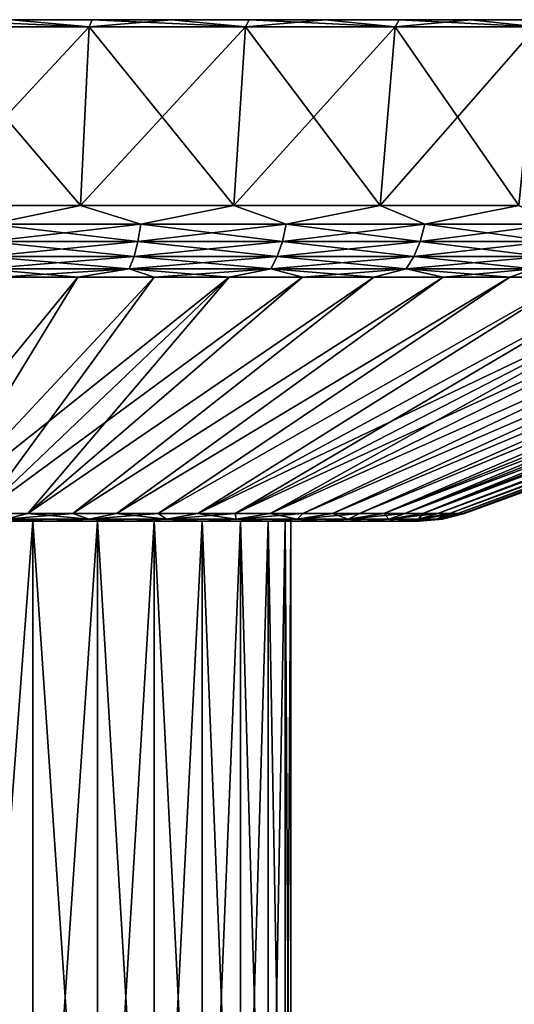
# Model space of a CAD drawing. Header units: metres. Extents: x -109 to 109, y -144 to 54.
# Tile 66 of 150: x -69 to -59, y 33 to 54. Entities that reach past the tile are written whole.
import ezdxf

# ---------------------------------------------------------------- set-up
doc = ezdxf.new("R2010")
doc.units = ezdxf.units.M
doc.layers.add('solid_20062313_XXX', color=7, linetype='CONTINUOUS')

msp = doc.modelspace()

# ---------------------------------------------------------------- linework, layer by layer
at = {"layer": 'solid_20062313_XXX'}
for points in [[(-108.149307, 53.599998), (-44.850693, 53.599998), (-44.900497, 53.599998, -1.774814)], [(-108.099503, 53.599998, 1.774814), (-44.850693, 53.599998), (-108.149307, 53.599998)], [(-108.149307, 53.599998), (-44.900497, 53.599998, -1.774814), (-108.099503, 53.599998, -1.774814)], [(-44.900497, 53.599998, 1.774814), (-44.850693, 53.599998), (-108.099503, 53.599998, 1.774814)], [(-108.099503, 53.599998, -1.774814), (-44.900497, 53.599998, -1.774814), (-45.049706, 53.599998, -3.543657)], [(-108.099503, 53.599998, -1.774814), (-45.049706, 53.599998, -3.543657), (-107.950294, 53.599998, -3.543657)], [(-44.900497, 53.599998, 1.774814), (-108.099503, 53.599998, 1.774814), (-107.950294, 53.599998, 3.543657)], [(-107.950294, 53.599998, -3.543657), (-45.049706, 53.599998, -3.543657), (-45.29789, 53.599998, -5.301536)], [(-107.950294, 53.599998, -3.543657), (-45.29789, 53.599998, -5.301536), (-107.70211, 53.599998, -5.301536)], [(-45.049706, 53.599998, 3.543657), (-107.950294, 53.599998, 3.543657), (-107.70211, 53.599998, 5.301536)], [(-44.900497, 53.599998, 1.774814), (-107.950294, 53.599998, 3.543657), (-45.049706, 53.599998, 3.543657)], [(-107.70211, 53.599998, -5.301536), (-45.29789, 53.599998, -5.301536), (-45.644245, 53.599998, -7.042743)], [(-107.70211, 53.599998, -5.301536), (-45.644245, 53.599998, -7.042743), (-107.355759, 53.599998, -7.042743)], [(-45.29789, 53.599998, 5.301536), (-107.70211, 53.599998, 5.301536), (-107.355759, 53.599998, 7.042743)], [(-45.049706, 53.599998, 3.543657), (-107.70211, 53.599998, 5.301536), (-45.29789, 53.599998, 5.301536)], [(-107.355759, 53.599998, -7.042743), (-45.644245, 53.599998, -7.042743), (-46.087631, 53.599998, -8.76162)], [(-107.355759, 53.599998, -7.042743), (-46.087631, 53.599998, -8.76162), (-106.912369, 53.599998, -8.76162)], [(-45.644245, 53.599998, 7.042743), (-107.355759, 53.599998, 7.042743), (-106.912369, 53.599998, 8.76162)], [(-45.29789, 53.599998, 5.301536), (-107.355759, 53.599998, 7.042743), (-45.644245, 53.599998, 7.042743)], [(-106.912369, 53.599998, -8.76162), (-46.087631, 53.599998, -8.76162), (-46.626709, 53.599998, -10.452957)], [(-106.912369, 53.599998, -8.76162), (-46.626709, 53.599998, -10.452957), (-106.373291, 53.599998, -10.452957)], [(-46.087631, 53.599998, 8.76162), (-106.912369, 53.599998, 8.76162), (-106.373291, 53.599998, 10.452957)], [(-45.644245, 53.599998, 7.042743), (-106.912369, 53.599998, 8.76162), (-46.087631, 53.599998, 8.76162)], [(-106.373291, 53.599998, -10.452957), (-46.626709, 53.599998, -10.452957), (-47.259834, 53.599998, -12.111604)], [(-106.373291, 53.599998, -10.452957), (-47.259834, 53.599998, -12.111604), (-105.740166, 53.599998, -12.111604)], [(-46.626709, 53.599998, 10.452957), (-106.373291, 53.599998, 10.452957), (-105.740166, 53.599998, 12.111604)], [(-46.087631, 53.599998, 8.76162), (-106.373291, 53.599998, 10.452957), (-46.626709, 53.599998, 10.452957)], [(-105.740166, 53.599998, -12.111604), (-47.259834, 53.599998, -12.111604), (-47.984932, 53.599998, -13.732059)], [(-105.740166, 53.599998, -12.111604), (-47.984932, 53.599998, -13.732059), (-105.015068, 53.599998, -13.732059)], [(-47.259834, 53.599998, 12.111604), (-105.740166, 53.599998, 12.111604), (-105.015068, 53.599998, 13.732059)], [(-46.626709, 53.599998, 10.452957), (-105.740166, 53.599998, 12.111604), (-47.259834, 53.599998, 12.111604)], [(-105.015068, 53.599998, -13.732059), (-47.984932, 53.599998, -13.732059), (-48.799717, 53.599998, -15.309243)], [(-105.015068, 53.599998, -13.732059), (-48.799717, 53.599998, -15.309243), (-104.200287, 53.599998, -15.309243)], [(-47.984932, 53.599998, 13.732059), (-105.015068, 53.599998, 13.732059), (-104.200287, 53.599998, 15.309243)], [(-47.259834, 53.599998, 12.111604), (-105.015068, 53.599998, 13.732059), (-47.984932, 53.599998, 13.732059)], [(-104.200287, 53.599998, -15.309243), (-48.799717, 53.599998, -15.309243), (-49.701832, 53.599998, -16.838551)], [(-104.200287, 53.599998, -15.309243), (-49.701832, 53.599998, -16.838551), (-103.298164, 53.599998, -16.838551)], [(-48.799717, 53.599998, 15.309243), (-104.200287, 53.599998, 15.309243), (-103.298164, 53.599998, 16.838551)], [(-47.984932, 53.599998, 13.732059), (-104.200287, 53.599998, 15.309243), (-48.799717, 53.599998, 15.309243)], [(-103.298164, 53.599998, -16.838551), (-49.701832, 53.599998, -16.838551), (-50.688175, 53.599998, -18.314699)], [(-103.298164, 53.599998, -16.838551), (-50.688175, 53.599998, -18.314699), (-102.311821, 53.599998, -18.314699)], [(-49.701832, 53.599998, 16.838551), (-103.298164, 53.599998, 16.838551), (-102.311821, 53.599998, 18.314699)], [(-48.799717, 53.599998, 15.309243), (-103.298164, 53.599998, 16.838551), (-49.701832, 53.599998, 16.838551)], [(-102.311821, 53.599998, -18.314699), (-50.688175, 53.599998, -18.314699), (-51.7556, 53.599998, -19.733046)], [(-102.311821, 53.599998, -18.314699), (-51.7556, 53.599998, -19.733046), (-101.2444, 53.599998, -19.733046)], [(-50.688175, 53.599998, 18.314699), (-102.311821, 53.599998, 18.314699), (-101.2444, 53.599998, 19.733046)], [(-49.701832, 53.599998, 16.838551), (-102.311821, 53.599998, 18.314699), (-50.688175, 53.599998, 18.314699)], [(-101.2444, 53.599998, -19.733046), (-51.7556, 53.599998, -19.733046), (-52.900997, 53.599998, -21.089449)], [(-101.2444, 53.599998, -19.733046), (-52.900997, 53.599998, -21.089449), (-100.099007, 53.599998, -21.089449)], [(-51.7556, 53.599998, 19.733046), (-101.2444, 53.599998, 19.733046), (-100.099007, 53.599998, 21.089449)], [(-50.688175, 53.599998, 18.314699), (-101.2444, 53.599998, 19.733046), (-51.7556, 53.599998, 19.733046)], [(-100.099007, 53.599998, -21.089449), (-52.900997, 53.599998, -21.089449), (-54.120625, 53.599998, -22.379488)], [(-100.099007, 53.599998, -21.089449), (-54.120625, 53.599998, -22.379488), (-98.879379, 53.599998, -22.379488)], [(-52.900997, 53.599998, 21.089449), (-100.099007, 53.599998, 21.089449), (-98.879379, 53.599998, 22.379488)], [(-51.7556, 53.599998, 19.733046), (-100.099007, 53.599998, 21.089449), (-52.900997, 53.599998, 21.089449)], [(-98.879379, 53.599998, -22.379488), (-54.120625, 53.599998, -22.379488), (-55.41053, 53.599998, -23.598993)], [(-98.879379, 53.599998, -22.379488), (-55.41053, 53.599998, -23.598993), (-97.58947, 53.599998, -23.598993)], [(-54.120625, 53.599998, 22.379488), (-98.879379, 53.599998, 22.379488), (-97.58947, 53.599998, 23.598993)], [(-52.900997, 53.599998, 21.089449), (-98.879379, 53.599998, 22.379488), (-54.120625, 53.599998, 22.379488)], [(-97.58947, 53.599998, -23.598993), (-55.41053, 53.599998, -23.598993), (-56.766842, 53.599998, -24.744301)], [(-97.58947, 53.599998, -23.598993), (-56.766842, 53.599998, -24.744301), (-96.233162, 53.599998, -24.744301)], [(-55.41053, 53.599998, 23.598993), (-97.58947, 53.599998, 23.598993), (-96.233162, 53.599998, 24.744301)], [(-54.120625, 53.599998, 22.379488), (-97.58947, 53.599998, 23.598993), (-55.41053, 53.599998, 23.598993)], [(-96.233162, 53.599998, -24.744301), (-56.766842, 53.599998, -24.744301), (-58.185429, 53.599998, -25.811914)], [(-96.233162, 53.599998, -24.744301), (-58.185429, 53.599998, -25.811914), (-94.814575, 53.599998, -25.811914)], [(-56.766842, 53.599998, 24.744301), (-96.233162, 53.599998, 24.744301), (-94.814575, 53.599998, 25.811914)], [(-55.41053, 53.599998, 23.598993), (-96.233162, 53.599998, 24.744301), (-56.766842, 53.599998, 24.744301)], [(-94.814575, 53.599998, -25.811914), (-58.185429, 53.599998, -25.811914), (-59.66151, 53.599998, -26.798208)], [(-94.814575, 53.599998, -25.811914), (-59.66151, 53.599998, -26.798208), (-93.338486, 53.599998, -26.798208)], [(-58.185429, 53.599998, 25.811914), (-94.814575, 53.599998, 25.811914), (-93.338486, 53.599998, 26.798208)], [(-56.766842, 53.599998, 24.744301), (-94.814575, 53.599998, 25.811914), (-58.185429, 53.599998, 25.811914)], [(-93.338486, 53.599998, -26.798208), (-59.66151, 53.599998, -26.798208), (-61.190571, 53.599998, -27.700182)], [(-93.338486, 53.599998, -26.798208), (-61.190571, 53.599998, -27.700182), (-91.809425, 53.599998, -27.700182)], [(-59.66151, 53.599998, 26.798208), (-93.338486, 53.599998, 26.798208), (-91.809425, 53.599998, 27.700182)], [(-58.185429, 53.599998, 25.811914), (-93.338486, 53.599998, 26.798208), (-59.66151, 53.599998, 26.798208)], [(-91.809425, 53.599998, -27.700182), (-61.190571, 53.599998, -27.700182), (-62.768051, 53.599998, -28.51512)], [(-91.809425, 53.599998, -27.700182), (-62.768051, 53.599998, -28.51512), (-90.231949, 53.599998, -28.51512)], [(-61.190571, 53.599998, 27.700182), (-91.809425, 53.599998, 27.700182), (-90.231949, 53.599998, 28.51512)], [(-59.66151, 53.599998, 26.798208), (-91.809425, 53.599998, 27.700182), (-61.190571, 53.599998, 27.700182)], [(-90.231949, 53.599998, -28.51512), (-62.768051, 53.599998, -28.51512), (-64.388496, 53.599998, -29.240208)], [(-90.231949, 53.599998, -28.51512), (-64.388496, 53.599998, -29.240208), (-88.611504, 53.599998, -29.240208)], [(-62.768051, 53.599998, 28.51512), (-90.231949, 53.599998, 28.51512), (-88.611504, 53.599998, 29.240208)], [(-61.190571, 53.599998, 27.700182), (-90.231949, 53.599998, 28.51512), (-62.768051, 53.599998, 28.51512)], [(-88.611504, 53.599998, -29.240208), (-64.388496, 53.599998, -29.240208), (-66.046898, 53.599998, -29.873247)], [(-88.611504, 53.599998, -29.240208), (-66.046898, 53.599998, -29.873247), (-86.953102, 53.599998, -29.873247)], [(-64.388496, 53.599998, 29.240208), (-88.611504, 53.599998, 29.240208), (-86.953102, 53.599998, 29.873247)], [(-62.768051, 53.599998, 28.51512), (-88.611504, 53.599998, 29.240208), (-64.388496, 53.599998, 29.240208)], [(-86.953102, 53.599998, -29.873247), (-66.046898, 53.599998, -29.873247), (-67.738373, 53.599998, -30.412361)], [(-86.953102, 53.599998, -29.873247), (-67.738373, 53.599998, -30.412361), (-85.261627, 53.599998, -30.412361)], [(-66.046898, 53.599998, 29.873247), (-86.953102, 53.599998, 29.873247), (-85.261627, 53.599998, 30.412361)], [(-64.388496, 53.599998, 29.240208), (-86.953102, 53.599998, 29.873247), (-66.046898, 53.599998, 29.873247)], [(-85.261627, 53.599998, -30.412361), (-67.738373, 53.599998, -30.412361), (-69.457405, 53.599998, -30.855793)], [(-67.738373, 53.599998, 30.412361), (-85.261627, 53.599998, 30.412361), (-83.542595, 53.599998, 30.855793)], [(-66.046898, 53.599998, 29.873247), (-85.261627, 53.599998, 30.412361), (-67.738373, 53.599998, 30.412361)], [(-67.738373, 53.599998, 30.412361), (-83.542595, 53.599998, 30.855793), (-69.457405, 53.599998, 30.855793)], [(-67.805367, 53.450001, -31.315386), (-71.242157, 53.450001, -32.071873), (-69.457405, 53.599998, -30.855793)], [(-71.19841, 53.599998, 31.202105), (-71.242157, 53.450001, 32.071873), (-67.805367, 53.450001, 31.315386)], [(-69.457405, 53.599998, 30.855793), (-71.19841, 53.599998, 31.202105), (-67.805367, 53.450001, 31.315386)], [(-67.805367, 53.450001, -31.315386), (-69.457405, 53.599998, -30.855793), (-67.738373, 53.599998, -30.412361)], [(-67.738373, 53.599998, 30.412361), (-69.457405, 53.599998, 30.855793), (-67.805367, 53.450001, 31.315386)], [(-67.805367, 53.450001, -31.315386), (-67.738373, 53.599998, -30.412361), (-66.046898, 53.599998, -29.873247)], [(-64.470451, 53.450001, -30.191719), (-67.805367, 53.450001, -31.315386), (-66.046898, 53.599998, -29.873247)], [(-67.738373, 53.599998, 30.412361), (-67.805367, 53.450001, 31.315386), (-64.470451, 53.450001, 30.191719)], [(-66.046898, 53.599998, 29.873247), (-67.738373, 53.599998, 30.412361), (-64.470451, 53.450001, 30.191719)], [(-64.470451, 53.450001, -30.191719), (-66.046898, 53.599998, -29.873247), (-64.388496, 53.599998, -29.240208)], [(-64.388496, 53.599998, 29.240208), (-66.046898, 53.599998, 29.873247), (-64.470451, 53.450001, 30.191719)], [(-64.470451, 53.450001, -30.191719), (-64.388496, 53.599998, -29.240208), (-62.768051, 53.599998, -28.51512)], [(-61.276783, 53.450001, -28.714172), (-64.470451, 53.450001, -30.191719), (-62.768051, 53.599998, -28.51512)], [(-64.388496, 53.599998, 29.240208), (-64.470451, 53.450001, 30.191719), (-61.276783, 53.450001, 28.714172)], [(-62.768051, 53.599998, 28.51512), (-64.388496, 53.599998, 29.240208), (-61.276783, 53.450001, 28.714172)], [(-61.276783, 53.450001, -28.714172), (-62.768051, 53.599998, -28.51512), (-61.190571, 53.599998, -27.700182)], [(-61.190571, 53.599998, 27.700182), (-62.768051, 53.599998, 28.51512), (-61.276783, 53.450001, 28.714172)], [(-61.276783, 53.450001, -28.714172), (-61.190571, 53.599998, -27.700182), (-59.66151, 53.599998, -26.798208)], [(-58.261372, 53.450001, -26.89986), (-61.276783, 53.450001, -28.714172), (-59.66151, 53.599998, -26.798208)], [(-61.190571, 53.599998, 27.700182), (-61.276783, 53.450001, 28.714172), (-58.261372, 53.450001, 26.89986)], [(-59.66151, 53.599998, 26.798208), (-61.190571, 53.599998, 27.700182), (-58.261372, 53.450001, 26.89986)], [(-58.261372, 53.450001, -26.89986), (-59.66151, 53.599998, -26.798208), (-58.185429, 53.599998, -25.811914)], [(-58.185429, 53.599998, 25.811914), (-59.66151, 53.599998, 26.798208), (-58.261372, 53.450001, 26.89986)], [(-71.350853, 49.637157, -31.408413), (-71.242157, 53.450001, -32.071873), (-67.805367, 53.450001, -31.315386)], [(-67.985191, 49.637157, -30.667574), (-71.350853, 49.637157, -31.408413), (-67.805367, 53.450001, -31.315386)], [(-71.350853, 49.637157, 31.408411), (-67.985191, 49.637157, 30.667574), (-71.242157, 53.450001, 32.071873)], [(-67.985191, 49.637157, 30.667574), (-67.805367, 53.450001, 31.315386), (-71.242157, 53.450001, 32.071873)], [(-67.985191, 49.637157, -30.667574), (-67.805367, 53.450001, -31.315386), (-64.470451, 53.450001, -30.191719)], [(-64.719353, 49.637157, -29.567184), (-67.985191, 49.637157, -30.667574), (-64.470451, 53.450001, -30.191719)], [(-67.985191, 49.637157, 30.667574), (-64.719353, 49.637157, 29.567184), (-67.805367, 53.450001, 31.315386)], [(-64.719353, 49.637157, 29.567184), (-64.470451, 53.450001, 30.191719), (-67.805367, 53.450001, 31.315386)], [(-64.719353, 49.637157, -29.567184), (-64.470451, 53.450001, -30.191719), (-61.276783, 53.450001, -28.714172)], [(-61.59164, 49.637157, -28.120152), (-64.719353, 49.637157, -29.567184), (-61.276783, 53.450001, -28.714172)], [(-64.719353, 49.637157, 29.567184), (-61.59164, 49.637157, 28.120152), (-64.470451, 53.450001, 30.191719)], [(-61.59164, 49.637157, 28.120152), (-61.276783, 53.450001, 28.714172), (-64.470451, 53.450001, 30.191719)], [(-61.59164, 49.637157, -28.120152), (-61.276783, 53.450001, -28.714172), (-58.261372, 53.450001, -26.89986)], [(-58.638706, 49.637157, -26.34343), (-61.59164, 49.637157, -28.120152), (-58.261372, 53.450001, -26.89986)], [(-61.59164, 49.637157, 28.120152), (-58.638706, 49.637157, 26.343428), (-61.276783, 53.450001, 28.714172)], [(-58.638706, 49.637157, 26.343428), (-58.261372, 53.450001, 26.89986), (-61.276783, 53.450001, 28.714172)], [(-69.906517, 49.236408, -31.019913), (-71.350853, 49.637157, -31.408413), (-67.985191, 49.637157, -30.667574)], [(-69.906517, 49.236408, 31.019913), (-67.985191, 49.637157, 30.667574), (-71.350853, 49.637157, 31.408411)], [(-69.906517, 49.236408, -31.019913), (-67.985191, 49.637157, -30.667574), (-66.700172, 49.236408, -30.160774)], [(-66.700172, 49.236408, 30.160774), (-67.985191, 49.637157, 30.667574), (-69.906517, 49.236408, 31.019913)], [(-66.700172, 49.236408, -30.160774), (-67.985191, 49.637157, -30.667574), (-64.719353, 49.637157, -29.567184)], [(-66.700172, 49.236408, 30.160774), (-64.719353, 49.637157, 29.567184), (-67.985191, 49.637157, 30.667574)], [(-66.700172, 49.236408, -30.160774), (-64.719353, 49.637157, -29.567184), (-63.601196, 49.236408, -28.971189)], [(-63.601196, 49.236408, 28.971189), (-64.719353, 49.637157, 29.567184), (-66.700172, 49.236408, 30.160774)], [(-63.601196, 49.236408, -28.971189), (-64.719353, 49.637157, -29.567184), (-61.59164, 49.637157, -28.120152)], [(-63.601196, 49.236408, 28.971189), (-61.59164, 49.637157, 28.120152), (-64.719353, 49.637157, 29.567184)], [(-63.601196, 49.236408, -28.971189), (-61.59164, 49.637157, -28.120152), (-60.643543, 49.236408, -27.464191)], [(-60.643543, 49.236408, 27.464191), (-61.59164, 49.637157, 28.120152), (-63.601196, 49.236408, 28.971189)], [(-60.643543, 49.236408, -27.464191), (-61.59164, 49.637157, -28.120152), (-58.638706, 49.637157, -26.34343)], [(-60.643543, 49.236408, 27.464191), (-58.638706, 49.637157, 26.343428), (-61.59164, 49.637157, 28.120152)], [(-60.643543, 49.236408, -27.464191), (-58.638706, 49.637157, -26.34343), (-57.859615, 49.236408, -25.656288)], [(-57.859615, 49.236408, 25.656288), (-58.638706, 49.637157, 26.343428), (-60.643543, 49.236408, 27.464191)], [(-69.906517, 49.236408, 31.019913), (-69.947327, 48.866764, 30.827908), (-66.760826, 48.866764, 29.974089)], [(-66.700172, 49.236408, -30.160774), (-66.760826, 48.866764, -29.974089), (-69.947327, 48.866764, -30.827908)], [(-69.906517, 49.236408, -31.019913), (-66.700172, 49.236408, -30.160774), (-69.947327, 48.866764, -30.827908)], [(-66.700172, 49.236408, 30.160774), (-69.906517, 49.236408, 31.019913), (-66.760826, 48.866764, 29.974089)], [(-66.700172, 49.236408, 30.160774), (-66.760826, 48.866764, 29.974089), (-63.681034, 48.866764, 28.791866)], [(-63.601196, 49.236408, -28.971189), (-63.681034, 48.866764, -28.791866), (-66.760826, 48.866764, -29.974089)], [(-66.700172, 49.236408, -30.160774), (-63.601196, 49.236408, -28.971189), (-66.760826, 48.866764, -29.974089)], [(-63.601196, 49.236408, 28.971189), (-66.700172, 49.236408, 30.160774), (-63.681034, 48.866764, 28.791866)], [(-63.601196, 49.236408, 28.971189), (-63.681034, 48.866764, 28.791866), (-60.741688, 48.866764, 27.294195)], [(-60.643543, 49.236408, -27.464191), (-60.741688, 48.866764, -27.294195), (-63.681034, 48.866764, -28.791866)], [(-63.601196, 49.236408, -28.971189), (-60.643543, 49.236408, -27.464191), (-63.681034, 48.866764, -28.791866)], [(-60.643543, 49.236408, 27.464191), (-63.601196, 49.236408, 28.971189), (-60.741688, 48.866764, 27.294195)], [(-60.643543, 49.236408, 27.464191), (-60.741688, 48.866764, 27.294195), (-57.974995, 48.866764, 25.497482)], [(-57.859615, 49.236408, -25.656288), (-57.974995, 48.866764, -25.497482), (-60.741688, 48.866764, -27.294195)], [(-60.643543, 49.236408, -27.464191), (-57.859615, 49.236408, -25.656288), (-60.741688, 48.866764, -27.294195)], [(-57.859615, 49.236408, 25.656288), (-60.643543, 49.236408, 27.464191), (-57.974995, 48.866764, 25.497482)], [(-69.947327, 48.866764, 30.827908), (-70.003242, 48.546066, 30.564859), (-66.843933, 48.546066, 29.718325)], [(-66.760826, 48.866764, -29.974089), (-66.843933, 48.546066, -29.718325), (-70.003242, 48.546066, -30.564859)], [(-69.947327, 48.866764, -30.827908), (-66.760826, 48.866764, -29.974089), (-70.003242, 48.546066, -30.564859)], [(-66.760826, 48.866764, 29.974089), (-69.947327, 48.866764, 30.827908), (-66.843933, 48.546066, 29.718325)], [(-66.760826, 48.866764, 29.974089), (-66.843933, 48.546066, 29.718325), (-63.790417, 48.546066, 28.54619)], [(-63.681034, 48.866764, -28.791866), (-63.790417, 48.546066, -28.54619), (-66.843933, 48.546066, -29.718325)], [(-66.760826, 48.866764, -29.974089), (-63.681034, 48.866764, -28.791866), (-66.843933, 48.546066, -29.718325)], [(-63.681034, 48.866764, 28.791866), (-66.760826, 48.866764, 29.974089), (-63.790417, 48.546066, 28.54619)], [(-63.681034, 48.866764, 28.791866), (-63.790417, 48.546066, 28.54619), (-60.876152, 48.546066, 27.061298)], [(-60.741688, 48.866764, -27.294195), (-60.876152, 48.546066, -27.061298), (-63.790417, 48.546066, -28.54619)], [(-63.681034, 48.866764, -28.791866), (-60.741688, 48.866764, -27.294195), (-63.790417, 48.546066, -28.54619)], [(-60.741688, 48.866764, 27.294195), (-63.681034, 48.866764, 28.791866), (-60.876152, 48.546066, 27.061298)], [(-60.741688, 48.866764, 27.294195), (-60.876152, 48.546066, 27.061298), (-58.133064, 48.546066, 25.279917)], [(-57.974995, 48.866764, -25.497482), (-58.133064, 48.546066, -25.279917), (-60.876152, 48.546066, -27.061298)], [(-60.741688, 48.866764, -27.294195), (-57.974995, 48.866764, -25.497482), (-60.876152, 48.546066, -27.061298)], [(-57.974995, 48.866764, 25.497482), (-60.741688, 48.866764, 27.294195), (-58.133064, 48.546066, 25.279917)], [(-70.003242, 48.546066, 30.564859), (-70.0718, 48.288357, 30.242285), (-66.945839, 48.288357, 29.404686)], [(-66.843933, 48.546066, -29.718325), (-66.945839, 48.288357, -29.404686), (-70.0718, 48.288357, -30.242285)], [(-70.003242, 48.546066, -30.564859), (-66.843933, 48.546066, -29.718325), (-70.0718, 48.288357, -30.242285)], [(-66.843933, 48.546066, 29.718325), (-70.003242, 48.546066, 30.564859), (-66.945839, 48.288357, 29.404686)], [(-66.843933, 48.546066, 29.718325), (-66.945839, 48.288357, 29.404686), (-63.924549, 48.288357, 28.244923)], [(-63.790417, 48.546066, -28.54619), (-63.924549, 48.288357, -28.244923), (-66.945839, 48.288357, -29.404686)], [(-66.843933, 48.546066, -29.718325), (-63.790417, 48.546066, -28.54619), (-66.945839, 48.288357, -29.404686)], [(-63.790417, 48.546066, 28.54619), (-66.843933, 48.546066, 29.718325), (-63.924549, 48.288357, 28.244923)], [(-63.790417, 48.546066, 28.54619), (-63.924549, 48.288357, 28.244923), (-61.041042, 48.288357, 26.775702)], [(-60.876152, 48.546066, -27.061298), (-61.041042, 48.288357, -26.775702), (-63.924549, 48.288357, -28.244923)], [(-63.790417, 48.546066, -28.54619), (-60.876152, 48.546066, -27.061298), (-63.924549, 48.288357, -28.244923)], [(-60.876152, 48.546066, 27.061298), (-63.790417, 48.546066, 28.54619), (-61.041042, 48.288357, 26.775702)], [(-60.876152, 48.546066, 27.061298), (-61.041042, 48.288357, 26.775702), (-58.326904, 48.288357, 25.013119)], [(-58.133064, 48.546066, -25.279917), (-58.326904, 48.288357, -25.013119), (-61.041042, 48.288357, -26.775702)], [(-60.876152, 48.546066, -27.061298), (-58.133064, 48.546066, -25.279917), (-61.041042, 48.288357, -26.775702)], [(-58.133064, 48.546066, 25.279917), (-60.876152, 48.546066, 27.061298), (-58.326904, 48.288357, 25.013119)], [(-68.044853, 48.105068, -29.34845), (-71.130287, 43.068859, -15.818707), (-72.176376, 43.068859, -16.136034)], [(-69.703743, 48.105068, -29.776363), (-68.044853, 48.105068, -29.34845), (-72.176376, 43.068859, -16.136034)], [(-68.044838, 48.105068, 29.348444), (-72.176369, 43.068859, 16.136032), (-71.13028, 43.068859, 15.818705)], [(-68.044838, 48.105068, 29.348444), (-69.703728, 48.105068, 29.77636), (-72.176369, 43.068859, 16.136032)], [(-64.812027, 48.105068, -28.217234), (-70.107193, 43.068859, -15.433643), (-71.130287, 43.068859, -15.818707)], [(-66.412567, 48.105068, -28.828192), (-64.812027, 48.105068, -28.217234), (-71.130287, 43.068859, -15.818707)], [(-68.044853, 48.105068, -29.34845), (-66.412567, 48.105068, -28.828192), (-71.130287, 43.068859, -15.818707)], [(-66.412552, 48.105068, 28.828186), (-71.13028, 43.068859, 15.818705), (-70.107185, 43.068859, 15.43364)], [(-66.412552, 48.105068, 28.828186), (-68.044838, 48.105068, 29.348444), (-71.13028, 43.068859, 15.818705)], [(-63.248264, 48.105068, -27.517494), (-69.111473, 43.068859, -14.98249), (-70.107193, 43.068859, -15.433643)], [(-64.812027, 48.105068, -28.217234), (-63.248264, 48.105068, -27.517494), (-70.107193, 43.068859, -15.433643)], [(-64.812012, 48.105068, 28.217226), (-70.107185, 43.068859, 15.43364), (-69.111465, 43.068859, 14.982486)], [(-64.812012, 48.105068, 28.217226), (-66.412552, 48.105068, 28.828186), (-70.107185, 43.068859, 15.43364)], [(-70.0718, 48.288357, -30.242285), (-66.945839, 48.288357, -29.404686), (-69.703743, 48.105068, -29.776363)], [(-70.0718, 48.288357, 30.242285), (-69.703728, 48.105068, 29.77636), (-68.044838, 48.105068, 29.348444)], [(-66.945839, 48.288357, 29.404686), (-70.0718, 48.288357, 30.242285), (-68.044838, 48.105068, 29.348444)], [(-66.945839, 48.288357, -29.404686), (-68.044853, 48.105068, -29.34845), (-69.703743, 48.105068, -29.776363)], [(-61.726192, 48.105068, -26.731173), (-68.147392, 43.068859, -14.467178), (-69.111473, 43.068859, -14.98249)], [(-63.248264, 48.105068, -27.517494), (-61.726192, 48.105068, -26.731173), (-69.111473, 43.068859, -14.98249)], [(-61.726177, 48.105068, 26.731163), (-69.111465, 43.068859, 14.982486), (-68.147385, 43.068859, 14.467174)], [(-63.248249, 48.105068, 27.517487), (-64.812012, 48.105068, 28.217226), (-69.111465, 43.068859, 14.982486)], [(-61.726177, 48.105068, 26.731163), (-63.248249, 48.105068, 27.517487), (-69.111465, 43.068859, 14.982486)], [(-60.250599, 48.105068, -25.860741), (-67.219078, 43.068859, -13.889916), (-68.147392, 43.068859, -14.467178)], [(-61.726192, 48.105068, -26.731173), (-60.250599, 48.105068, -25.860741), (-68.147392, 43.068859, -14.467178)], [(-60.250584, 48.105068, 25.860733), (-68.147385, 43.068859, 14.467174), (-67.21907, 43.068859, 13.889912)], [(-60.250584, 48.105068, 25.860733), (-61.726177, 48.105068, 26.731163), (-68.147385, 43.068859, 14.467174)], [(-66.945839, 48.288357, -29.404686), (-66.412567, 48.105068, -28.828192), (-68.044853, 48.105068, -29.34845)], [(-66.945839, 48.288357, 29.404686), (-68.044838, 48.105068, 29.348444), (-66.412552, 48.105068, 28.828186)], [(-58.826134, 48.105068, -24.908943), (-66.330505, 43.068859, -13.253177), (-67.219078, 43.068859, -13.889916)], [(-60.250599, 48.105068, -25.860741), (-58.826134, 48.105068, -24.908943), (-67.219078, 43.068859, -13.889916)], [(-58.826122, 48.105068, 24.908934), (-67.21907, 43.068859, 13.889912), (-66.330498, 43.068859, 13.253171)], [(-58.826122, 48.105068, 24.908934), (-60.250584, 48.105068, 25.860733), (-67.21907, 43.068859, 13.889912)], [(-66.945839, 48.288357, -29.404686), (-63.924549, 48.288357, -28.244923), (-66.412567, 48.105068, -28.828192)], [(-66.945839, 48.288357, 29.404686), (-66.412552, 48.105068, 28.828186), (-64.812012, 48.105068, 28.217226)], [(-63.924549, 48.288357, 28.244923), (-66.945839, 48.288357, 29.404686), (-64.812012, 48.105068, 28.217226)], [(-63.924549, 48.288357, -28.244923), (-64.812027, 48.105068, -28.217234), (-66.412567, 48.105068, -28.828192)], [(-57.457283, 48.105068, -23.878775), (-65.485481, 43.068859, -12.559685), (-66.330505, 43.068859, -13.253177)], [(-58.826134, 48.105068, -24.908943), (-57.457283, 48.105068, -23.878775), (-66.330505, 43.068859, -13.253177)], [(-57.457268, 48.105068, 23.878763), (-66.330498, 43.068859, 13.253171), (-65.485474, 43.068859, 12.559678)], [(-57.457268, 48.105068, 23.878763), (-58.826122, 48.105068, 24.908934), (-66.330498, 43.068859, 13.253171)], [(-54.903446, 48.105068, -21.596521), (-64.687622, 43.068859, -11.812411), (-65.485481, 43.068859, -12.559685)], [(-56.14835, 48.105068, -22.773476), (-54.903446, 48.105068, -21.596521), (-65.485481, 43.068859, -12.559685)], [(-57.457283, 48.105068, -23.878775), (-56.14835, 48.105068, -22.773476), (-65.485481, 43.068859, -12.559685)], [(-56.148335, 48.105068, 22.773464), (-65.485474, 43.068859, 12.559678), (-64.687614, 43.068859, 11.812405)], [(-56.148335, 48.105068, 22.773464), (-57.457268, 48.105068, 23.878763), (-65.485474, 43.068859, 12.559678)], [(-63.924549, 48.288357, -28.244923), (-63.248264, 48.105068, -27.517494), (-64.812027, 48.105068, -28.217234)], [(-63.924549, 48.288357, 28.244923), (-64.812012, 48.105068, 28.217226), (-63.248249, 48.105068, 27.517487)], [(-53.72649, 48.105068, -20.351616), (-63.940346, 43.068859, -11.014557), (-64.687622, 43.068859, -11.812411)], [(-54.903446, 48.105068, -21.596521), (-53.72649, 48.105068, -20.351616), (-64.687622, 43.068859, -11.812411)], [(-54.903431, 48.105068, 21.59651), (-64.687614, 43.068859, 11.812405), (-63.940342, 43.068859, 11.014549)], [(-54.903431, 48.105068, 21.59651), (-56.148335, 48.105068, 22.773464), (-64.687614, 43.068859, 11.812405)], [(-52.621189, 48.105068, -19.042673), (-63.246857, 43.068859, -10.169538), (-63.940346, 43.068859, -11.014557)], [(-53.72649, 48.105068, -20.351616), (-52.621189, 48.105068, -19.042673), (-63.940346, 43.068859, -11.014557)], [(-52.621181, 48.105068, 19.04266), (-63.940342, 43.068859, 11.014549), (-63.246849, 43.068859, 10.169529)], [(-53.726479, 48.105068, 20.351603), (-54.903431, 48.105068, 21.59651), (-63.940342, 43.068859, 11.014549)], [(-52.621181, 48.105068, 19.04266), (-53.726479, 48.105068, 20.351603), (-63.940342, 43.068859, 11.014549)], [(-63.924549, 48.288357, -28.244923), (-61.041042, 48.288357, -26.775702), (-63.248264, 48.105068, -27.517494)], [(-63.924549, 48.288357, 28.244923), (-63.248249, 48.105068, 27.517487), (-61.726177, 48.105068, 26.731163)], [(-61.041042, 48.288357, 26.775702), (-63.924549, 48.288357, 28.244923), (-61.726177, 48.105068, 26.731163)], [(-61.041042, 48.288357, -26.775702), (-61.726192, 48.105068, -26.731173), (-63.248264, 48.105068, -27.517494)], [(-51.591022, 48.105068, -17.673817), (-62.610115, 43.068859, -9.280969), (-63.246857, 43.068859, -10.169538)], [(-52.621189, 48.105068, -19.042673), (-51.591022, 48.105068, -17.673817), (-63.246857, 43.068859, -10.169538)], [(-51.591011, 48.105068, 17.673803), (-63.246849, 43.068859, 10.169529), (-62.610107, 43.068859, 9.28096)], [(-51.591011, 48.105068, 17.673803), (-52.621181, 48.105068, 19.04266), (-63.246849, 43.068859, 10.169529)], [(-50.639229, 48.105068, -16.249353), (-62.032848, 43.068859, -8.352654), (-62.610115, 43.068859, -9.280969)], [(-51.591022, 48.105068, -17.673817), (-50.639229, 48.105068, -16.249353), (-62.610115, 43.068859, -9.280969)], [(-50.639221, 48.105068, 16.249338), (-62.610107, 43.068859, 9.28096), (-62.032845, 43.068859, 8.352648)], [(-50.639221, 48.105068, 16.249338), (-51.591011, 48.105068, 17.673803), (-62.610107, 43.068859, 9.28096)], [(-49.768806, 48.105068, -14.773767), (-61.517532, 43.068859, -7.38857), (-62.032848, 43.068859, -8.352654)], [(-50.639229, 48.105068, -16.249353), (-49.768806, 48.105068, -14.773767), (-62.032848, 43.068859, -8.352654)], [(-49.768795, 48.105068, 14.773751), (-62.032845, 43.068859, 8.352648), (-61.517529, 43.068859, 7.388564)], [(-49.768795, 48.105068, 14.773751), (-50.639221, 48.105068, 16.249338), (-62.032845, 43.068859, 8.352648)], [(-61.041042, 48.288357, -26.775702), (-60.250599, 48.105068, -25.860741), (-61.726192, 48.105068, -26.731173)], [(-61.041042, 48.288357, 26.775702), (-61.726177, 48.105068, 26.731163), (-60.250584, 48.105068, 25.860733)], [(-48.282749, 48.105068, -11.687927), (-61.066372, 43.068859, -6.392842), (-61.517532, 43.068859, -7.38857)], [(-48.982487, 48.105068, -13.251696), (-48.282749, 48.105068, -11.687927), (-61.517532, 43.068859, -7.38857)], [(-49.768806, 48.105068, -14.773767), (-48.982487, 48.105068, -13.251696), (-61.517532, 43.068859, -7.38857)], [(-48.982479, 48.105068, 13.251681), (-61.517529, 43.068859, 7.388564), (-61.066368, 43.068859, 6.392836)], [(-48.982479, 48.105068, 13.251681), (-49.768795, 48.105068, 14.773751), (-61.517529, 43.068859, 7.388564)], [(-47.671791, 48.105068, -10.087379), (-60.681301, 43.068859, -5.369736), (-61.066372, 43.068859, -6.392842)], [(-48.282749, 48.105068, -11.687927), (-47.671791, 48.105068, -10.087379), (-61.066372, 43.068859, -6.392842)], [(-48.282742, 48.105068, 11.687913), (-61.066368, 43.068859, 6.392836), (-60.681297, 43.068859, 5.369728)], [(-48.282742, 48.105068, 11.687913), (-48.982479, 48.105068, 13.251681), (-61.066368, 43.068859, 6.392836)], [(-61.041042, 48.288357, -26.775702), (-58.326904, 48.288357, -25.013119), (-60.250599, 48.105068, -25.860741)], [(-61.041042, 48.288357, 26.775702), (-60.250584, 48.105068, 25.860733), (-58.826122, 48.105068, 24.908934)], [(-58.326904, 48.288357, 25.013119), (-61.041042, 48.288357, 26.775702), (-58.826122, 48.105068, 24.908934)], [(-47.151535, 48.105068, -8.45509), (-60.363968, 43.068859, -4.323634), (-60.681301, 43.068859, -5.369736)], [(-47.671791, 48.105068, -10.087379), (-47.151535, 48.105068, -8.45509), (-60.681301, 43.068859, -5.369736)], [(-47.151531, 48.105068, 8.455071), (-60.681297, 43.068859, 5.369728), (-60.363964, 43.068859, 4.323622)], [(-47.671783, 48.105068, 10.087364), (-48.282742, 48.105068, 11.687913), (-60.681297, 43.068859, 5.369728)], [(-47.151531, 48.105068, 8.455071), (-47.671783, 48.105068, 10.087364), (-60.681297, 43.068859, 5.369728)], [(-46.723621, 48.105068, -6.796196), (-60.115734, 43.068859, -3.259017), (-60.363968, 43.068859, -4.323634)], [(-47.151535, 48.105068, -8.45509), (-46.723621, 48.105068, -6.796196), (-60.363968, 43.068859, -4.323634)], [(-46.723618, 48.105068, 6.796174), (-60.363964, 43.068859, 4.323622), (-60.11573, 43.068859, 3.259001)], [(-46.723618, 48.105068, 6.796174), (-47.151531, 48.105068, 8.455071), (-60.363964, 43.068859, 4.323622)], [(-58.326904, 48.288357, -25.013119), (-58.826134, 48.105068, -24.908943), (-60.250599, 48.105068, -25.860741)], [(-46.3894, 48.105068, -5.115921), (-59.937664, 43.068859, -2.180449), (-60.115734, 43.068859, -3.259017)], [(-46.723621, 48.105068, -6.796196), (-46.3894, 48.105068, -5.115921), (-60.115734, 43.068859, -3.259017)], [(-46.389393, 48.105068, 5.115898), (-60.11573, 43.068859, 3.259001), (-59.93766, 43.068859, 2.180433)], [(-46.389393, 48.105068, 5.115898), (-46.723618, 48.105068, 6.796174), (-60.11573, 43.068859, 3.259001)], [(-46.149918, 48.105068, -3.419562), (-59.830517, 43.068859, -1.092556), (-59.937664, 43.068859, -2.180449)], [(-46.3894, 48.105068, -5.115921), (-46.149918, 48.105068, -3.419562), (-59.937664, 43.068859, -2.180449)], [(-46.149914, 48.105068, 3.419539), (-59.93766, 43.068859, 2.180433), (-59.830517, 43.068859, 1.092543)], [(-46.149914, 48.105068, 3.419539), (-46.389393, 48.105068, 5.115898), (-59.93766, 43.068859, 2.180433)], [(-45.957882, 48.105068), (-59.79475, 43.068859), (-59.830517, 43.068859, -1.092556)], [(-46.005928, 48.105068, -1.712462), (-45.957882, 48.105068), (-59.830517, 43.068859, -1.092556)], [(-46.149918, 48.105068, -3.419562), (-46.005928, 48.105068, -1.712462), (-59.830517, 43.068859, -1.092556)], [(-46.005928, 48.105068, 1.712446), (-59.830517, 43.068859, 1.092543), (-59.79475, 43.068859)], [(-46.005928, 48.105068, 1.712446), (-46.149914, 48.105068, 3.419539), (-59.830517, 43.068859, 1.092543)], [(-46.005928, 48.105068, 1.712446), (-59.79475, 43.068859), (-45.957882, 48.105068)], [(-58.326904, 48.288357, -25.013119), (-57.457283, 48.105068, -23.878775), (-58.826134, 48.105068, -24.908943)], [(-58.326904, 48.288357, 25.013119), (-58.826122, 48.105068, 24.908934), (-57.457268, 48.105068, 23.878763)], [(-69.587982, 42.942539, -14.688788), (-70.107193, 43.068859, -15.433643), (-69.111473, 43.068859, -14.98249)], [(-69.587982, 42.942539, 14.688788), (-69.111465, 43.068859, 14.982486), (-70.107185, 43.068859, 15.43364)], [(-69.587982, 42.942539, -14.688788), (-69.111473, 43.068859, -14.98249), (-68.147392, 43.068859, -14.467178)], [(-69.587982, 42.942539, -14.688788), (-68.147392, 43.068859, -14.467178), (-67.801491, 42.942539, -13.706656)], [(-67.801491, 42.942539, 13.706656), (-69.111465, 43.068859, 14.982486), (-69.587982, 42.942539, 14.688788)], [(-67.801491, 42.942539, 13.706656), (-68.147385, 43.068859, 14.467174), (-69.111465, 43.068859, 14.982486)], [(-67.801491, 42.942539, -13.706656), (-68.147392, 43.068859, -14.467178), (-67.219078, 43.068859, -13.889916)], [(-67.801491, 42.942539, 13.706656), (-67.21907, 43.068859, 13.889912), (-68.147385, 43.068859, 14.467174)], [(-67.801491, 42.942539, -13.706656), (-67.219078, 43.068859, -13.889916), (-66.330505, 43.068859, -13.253177)], [(-67.801491, 42.942539, -13.706656), (-66.330505, 43.068859, -13.253177), (-66.152184, 42.942539, -12.508364)], [(-66.152184, 42.942539, 12.508364), (-67.21907, 43.068859, 13.889912), (-67.801491, 42.942539, 13.706656)], [(-66.152184, 42.942539, 12.508364), (-66.330498, 43.068859, 13.253171), (-67.21907, 43.068859, 13.889912)], [(-66.152184, 42.942539, -12.508364), (-66.330505, 43.068859, -13.253177), (-65.485481, 43.068859, -12.559685)], [(-66.152184, 42.942539, 12.508364), (-65.485474, 43.068859, 12.559678), (-66.330498, 43.068859, 13.253171)], [(-66.152184, 42.942539, -12.508364), (-65.485481, 43.068859, -12.559685), (-64.687622, 43.068859, -11.812411)], [(-66.152184, 42.942539, -12.508364), (-64.687622, 43.068859, -11.812411), (-64.666061, 42.942539, -11.112805)], [(-64.666061, 42.942539, 11.112805), (-65.485474, 43.068859, 12.559678), (-66.152184, 42.942539, 12.508364)], [(-64.666061, 42.942539, 11.112805), (-64.687614, 43.068859, 11.812405), (-65.485474, 43.068859, 12.559678)], [(-64.666061, 42.942539, -11.112805), (-64.687622, 43.068859, -11.812411), (-63.940346, 43.068859, -11.014557)], [(-64.666061, 42.942539, 11.112805), (-63.940342, 43.068859, 11.014549), (-64.687614, 43.068859, 11.812405)], [(-64.666061, 42.942539, -11.112805), (-63.940346, 43.068859, -11.014557), (-63.246857, 43.068859, -10.169538)], [(-64.666061, 42.942539, -11.112805), (-63.246857, 43.068859, -10.169538), (-63.366573, 42.942539, -9.541992)], [(-63.366573, 42.942539, 9.541992), (-63.940342, 43.068859, 11.014549), (-64.666061, 42.942539, 11.112805)], [(-63.366573, 42.942539, 9.541992), (-63.246849, 43.068859, 10.169529), (-63.940342, 43.068859, 11.014549)], [(-63.366573, 42.942539, -9.541992), (-63.246857, 43.068859, -10.169538), (-62.610115, 43.068859, -9.280969)], [(-63.366573, 42.942539, -9.541992), (-62.610115, 43.068859, -9.280969), (-62.032848, 43.068859, -8.352654)], [(-63.366573, 42.942539, -9.541992), (-62.032848, 43.068859, -8.352654), (-62.274208, 42.942539, -7.820696)], [(-63.366573, 42.942539, 9.541992), (-62.610107, 43.068859, 9.28096), (-63.246849, 43.068859, 10.169529)], [(-62.274208, 42.942539, 7.820696), (-62.610107, 43.068859, 9.28096), (-63.366573, 42.942539, 9.541992)], [(-62.274208, 42.942539, 7.820696), (-62.032845, 43.068859, 8.352648), (-62.610107, 43.068859, 9.28096)], [(-62.274208, 42.942539, -7.820696), (-62.032848, 43.068859, -8.352654), (-61.517532, 43.068859, -7.38857)], [(-62.274208, 42.942539, -7.820696), (-61.517532, 43.068859, -7.38857), (-61.066372, 43.068859, -6.392842)], [(-62.274208, 42.942539, -7.820696), (-61.066372, 43.068859, -6.392842), (-61.406189, 42.942539, -5.976063)], [(-62.274208, 42.942539, 7.820696), (-61.517529, 43.068859, 7.388564), (-62.032845, 43.068859, 8.352648)], [(-61.406189, 42.942539, 5.976063), (-61.517529, 43.068859, 7.388564), (-62.274208, 42.942539, 7.820696)], [(-61.406189, 42.942539, 5.976063), (-61.066368, 43.068859, 6.392836), (-61.517529, 43.068859, 7.388564)], [(-61.406189, 42.942539, -5.976063), (-61.066372, 43.068859, -6.392842), (-60.681301, 43.068859, -5.369736)], [(-61.406189, 42.942539, -5.976063), (-60.681301, 43.068859, -5.369736), (-60.363968, 43.068859, -4.323634)], [(-61.406189, 42.942539, -5.976063), (-60.363968, 43.068859, -4.323634), (-60.776207, 42.942539, -4.037184)], [(-61.406189, 42.942539, 5.976063), (-60.681297, 43.068859, 5.369728), (-61.066368, 43.068859, 6.392836)], [(-60.776207, 42.942539, 4.037184), (-60.681297, 43.068859, 5.369728), (-61.406189, 42.942539, 5.976063)], [(-60.776207, 42.942539, -4.037184), (-60.363968, 43.068859, -4.323634), (-60.115734, 43.068859, -3.259017)], [(-60.776207, 42.942539, -4.037184), (-60.115734, 43.068859, -3.259017), (-59.937664, 43.068859, -2.180449)], [(-60.776207, 42.942539, -4.037184), (-59.937664, 43.068859, -2.180449), (-60.394199, 42.942539, -2.034636)], [(-60.776207, 42.942539, 4.037184), (-60.11573, 43.068859, 3.259001), (-60.363964, 43.068859, 4.323622)], [(-60.394199, 42.942539, 2.034636), (-60.11573, 43.068859, 3.259001), (-60.776207, 42.942539, 4.037184)], [(-60.776207, 42.942539, 4.037184), (-60.363964, 43.068859, 4.323622), (-60.681297, 43.068859, 5.369728)], [(-60.394199, 42.942539, -2.034636), (-59.937664, 43.068859, -2.180449), (-59.830517, 43.068859, -1.092556)], [(-60.394199, 42.942539, -2.034636), (-59.830517, 43.068859, -1.092556), (-59.79475, 43.068859)], [(-60.394199, 42.942539, -2.034636), (-59.79475, 43.068859), (-60.266193, 42.942539)], [(-60.394199, 42.942539, 2.034636), (-59.830517, 43.068859, 1.092543), (-59.93766, 43.068859, 2.180433)], [(-60.266193, 42.942539), (-59.830517, 43.068859, 1.092543), (-60.394199, 42.942539, 2.034636)], [(-60.394199, 42.942539, 2.034636), (-59.93766, 43.068859, 2.180433), (-60.11573, 43.068859, 3.259001)], [(-60.266193, 42.942539), (-59.79475, 43.068859), (-59.830517, 43.068859, 1.092543)], [(-68.624413, 42.900002, 13.636781), (-86.088577, 42.900002, 12.491826), (-77.387238, 42.900002, 12.969686)], [(-68.624413, 42.900002, 13.636781), (-84.375504, 42.900002, 13.636829), (-86.088577, 42.900002, 12.491826)], [(-84.375587, 42.900002, -13.636781), (-66.911423, 42.900002, -12.491826), (-75.612762, 42.900002, -12.969686)], [(-84.375587, 42.900002, -13.636781), (-68.624496, 42.900002, -13.636829), (-66.911423, 42.900002, -12.491826)], [(-84.375587, 42.900002, -13.636781), (-82.527695, 42.900002, -14.54831), (-68.624496, 42.900002, -13.636829)], [(-68.624413, 42.900002, 13.636781), (-70.472305, 42.900002, 14.54831), (-84.375504, 42.900002, 13.636829)], [(-82.527695, 42.900002, -14.54831), (-70.472397, 42.900002, -14.548347), (-68.624496, 42.900002, -13.636829)], [(-68.624413, 42.900002, 13.636781), (-77.387238, 42.900002, 12.969686), (-75.612762, 42.900002, 12.969686)], [(-66.911423, 42.900002, -12.491826), (-73.855019, 42.900002, -12.728072), (-75.612762, 42.900002, -12.969686)], [(-68.624413, 42.900002, 13.636781), (-75.612762, 42.900002, 12.969686), (-73.855019, 42.900002, 12.728072)], [(-66.911423, 42.900002, -12.491826), (-72.146637, 42.900002, -12.249407), (-73.855019, 42.900002, -12.728072)], [(-66.911346, 42.900002, 12.491766), (-73.855019, 42.900002, 12.728072), (-72.146637, 42.900002, 12.249407)], [(-66.911346, 42.900002, 12.491766), (-68.624413, 42.900002, 13.636781), (-73.855019, 42.900002, 12.728072)], [(-65.36264, 42.900002, -11.133084), (-70.519218, 42.900002, -11.542539), (-72.146637, 42.900002, -12.249407)], [(-66.911423, 42.900002, -12.491826), (-65.36264, 42.900002, -11.133084), (-72.146637, 42.900002, -12.249407)], [(-66.911346, 42.900002, 12.491766), (-72.146637, 42.900002, 12.249407), (-70.519218, 42.900002, 11.542539)], [(-70.519218, 42.900002, -11.542539), (-69.003075, 42.900002, -10.620549), (-70.519165, 22.6, -11.542512)], [(-65.36264, 42.900002, -11.133084), (-69.003075, 42.900002, -10.620549), (-70.519218, 42.900002, -11.542539)], [(-70.519218, 42.900002, 11.542539), (-70.519165, 22.6, 11.542512), (-69.003166, 22.6, 10.620615)], [(-69.003075, 42.900002, 10.620549), (-70.519218, 42.900002, 11.542539), (-69.003166, 22.6, 10.620615)], [(-65.362572, 42.900002, 11.133016), (-70.519218, 42.900002, 11.542539), (-69.003075, 42.900002, 10.620549)], [(-65.362572, 42.900002, 11.133016), (-66.911346, 42.900002, 12.491766), (-70.519218, 42.900002, 11.542539)], [(-69.003075, 42.900002, -10.620549), (-69.003166, 22.6, -10.620615), (-70.519165, 22.6, -11.542512)], [(-69.587982, 42.942539, -14.688788), (-68.624496, 42.900002, -13.636829), (-70.472397, 42.900002, -14.548347)], [(-69.587982, 42.942539, 14.688788), (-70.472305, 42.900002, 14.54831), (-68.624413, 42.900002, 13.636781)], [(-67.801491, 42.942539, 13.706656), (-69.587982, 42.942539, 14.688788), (-68.624413, 42.900002, 13.636781)], [(-69.587982, 42.942539, -14.688788), (-67.801491, 42.942539, -13.706656), (-68.624496, 42.900002, -13.636829)], [(-67.626793, 42.900002, -9.500836), (-67.626823, 22.6, -9.500877), (-69.003166, 22.6, -10.620615)], [(-69.003075, 42.900002, -10.620549), (-67.626793, 42.900002, -9.500836), (-69.003166, 22.6, -10.620615)], [(-69.003075, 42.900002, 10.620549), (-69.003166, 22.6, 10.620615), (-67.626823, 22.6, 9.500877)], [(-64.004555, 42.900002, -9.583861), (-67.626793, 42.900002, -9.500836), (-69.003075, 42.900002, -10.620549)], [(-65.36264, 42.900002, -11.133084), (-64.004555, 42.900002, -9.583861), (-69.003075, 42.900002, -10.620549)], [(-67.626793, 42.900002, 9.500836), (-69.003075, 42.900002, 10.620549), (-67.626823, 22.6, 9.500877)], [(-64.004501, 42.900002, 9.583782), (-69.003075, 42.900002, 10.620549), (-67.626793, 42.900002, 9.500836)], [(-64.004501, 42.900002, 9.583782), (-65.362572, 42.900002, 11.133016), (-69.003075, 42.900002, 10.620549)], [(-67.801491, 42.942539, -13.706656), (-66.911423, 42.900002, -12.491826), (-68.624496, 42.900002, -13.636829)], [(-67.801491, 42.942539, 13.706656), (-68.624413, 42.900002, 13.636781), (-66.911346, 42.900002, 12.491766)], [(-66.152184, 42.942539, 12.508364), (-67.801491, 42.942539, 13.706656), (-66.911346, 42.900002, 12.491766)], [(-67.801491, 42.942539, -13.706656), (-66.152184, 42.942539, -12.508364), (-66.911423, 42.900002, -12.491826)], [(-66.415817, 42.900002, -8.204206), (-66.415764, 22.6, -8.204159), (-67.626823, 22.6, -9.500877)], [(-67.626793, 42.900002, -9.500836), (-66.415817, 42.900002, -8.204206), (-67.626823, 22.6, -9.500877)], [(-67.626793, 42.900002, 9.500836), (-67.626823, 22.6, 9.500877), (-66.415764, 22.6, 8.204159)], [(-62.860123, 42.900002, -7.870225), (-66.415817, 42.900002, -8.204206), (-67.626793, 42.900002, -9.500836)], [(-64.004555, 42.900002, -9.583861), (-62.860123, 42.900002, -7.870225), (-67.626793, 42.900002, -9.500836)], [(-66.415817, 42.900002, 8.204206), (-67.626793, 42.900002, 9.500836), (-66.415764, 22.6, 8.204159)], [(-64.004501, 42.900002, 9.583782), (-67.626793, 42.900002, 9.500836), (-66.415817, 42.900002, 8.204206)], [(-66.152184, 42.942539, -12.508364), (-65.36264, 42.900002, -11.133084), (-66.911423, 42.900002, -12.491826)], [(-66.152184, 42.942539, 12.508364), (-66.911346, 42.900002, 12.491766), (-65.362572, 42.900002, 11.133016)], [(-66.415817, 42.900002, -8.204206), (-65.39257, 42.900002, -6.754625), (-66.415764, 22.6, -8.204159)], [(-62.860123, 42.900002, -7.870225), (-65.39257, 42.900002, -6.754625), (-66.415817, 42.900002, -8.204206)], [(-66.415817, 42.900002, 8.204206), (-66.415764, 22.6, 8.204159), (-65.392555, 22.6, 6.754608)], [(-65.39257, 42.900002, 6.754625), (-66.415817, 42.900002, 8.204206), (-65.392555, 22.6, 6.754608)], [(-62.860073, 42.900002, 7.870138), (-66.415817, 42.900002, 8.204206), (-65.39257, 42.900002, 6.754625)], [(-62.860073, 42.900002, 7.870138), (-64.004501, 42.900002, 9.583782), (-66.415817, 42.900002, 8.204206)], [(-65.39257, 42.900002, -6.754625), (-65.392555, 22.6, -6.754608), (-66.415764, 22.6, -8.204159)], [(-64.666061, 42.942539, 11.112805), (-66.152184, 42.942539, 12.508364), (-65.362572, 42.900002, 11.133016)], [(-66.152184, 42.942539, -12.508364), (-64.666061, 42.942539, -11.112805), (-65.36264, 42.900002, -11.133084)], [(-65.39257, 42.900002, -6.754625), (-64.576218, 42.900002, -5.17912), (-65.392555, 22.6, -6.754608)], [(-61.949455, 42.900002, -6.02231), (-64.576218, 42.900002, -5.17912), (-65.39257, 42.900002, -6.754625)], [(-62.860123, 42.900002, -7.870225), (-61.949455, 42.900002, -6.02231), (-65.39257, 42.900002, -6.754625)], [(-65.39257, 42.900002, 6.754625), (-65.392555, 22.6, 6.754608), (-64.576256, 22.6, 5.179226)], [(-64.576218, 42.900002, 5.17912), (-65.39257, 42.900002, 6.754625), (-64.576256, 22.6, 5.179226)], [(-61.949421, 42.900002, 6.022228), (-65.39257, 42.900002, 6.754625), (-64.576218, 42.900002, 5.17912)], [(-61.949421, 42.900002, 6.022228), (-62.860073, 42.900002, 7.870138), (-65.39257, 42.900002, 6.754625)], [(-64.576218, 42.900002, -5.17912), (-64.576256, 22.6, -5.179226), (-65.392555, 22.6, -6.754608)], [(-64.666061, 42.942539, -11.112805), (-64.004555, 42.900002, -9.583861), (-65.36264, 42.900002, -11.133084)], [(-64.666061, 42.942539, 11.112805), (-65.362572, 42.900002, 11.133016), (-64.004501, 42.900002, 9.583782)], [(-63.366573, 42.942539, 9.541992), (-64.666061, 42.942539, 11.112805), (-64.004501, 42.900002, 9.583782)], [(-64.666061, 42.942539, -11.112805), (-63.366573, 42.942539, -9.541992), (-64.004555, 42.900002, -9.583861)], [(-63.982082, 42.900002, -3.507344), (-63.982079, 22.6, -3.507366), (-64.576256, 22.6, -5.179226)], [(-64.576218, 42.900002, -5.17912), (-63.982082, 42.900002, -3.507344), (-64.576256, 22.6, -5.179226)], [(-64.576218, 42.900002, 5.17912), (-64.576256, 22.6, 5.179226), (-63.982079, 22.6, 3.507366)], [(-61.287762, 42.900002, -4.071101), (-63.982082, 42.900002, -3.507344), (-64.576218, 42.900002, -5.17912)], [(-61.949455, 42.900002, -6.02231), (-61.287762, 42.900002, -4.071101), (-64.576218, 42.900002, -5.17912)], [(-63.982082, 42.900002, 3.507344), (-64.576218, 42.900002, 5.17912), (-63.982079, 22.6, 3.507366)], [(-61.287735, 42.900002, 4.071006), (-64.576218, 42.900002, 5.17912), (-63.982082, 42.900002, 3.507344)], [(-61.287735, 42.900002, 4.071006), (-61.949421, 42.900002, 6.022228), (-64.576218, 42.900002, 5.17912)], [(-63.366573, 42.942539, -9.541992), (-62.860123, 42.900002, -7.870225), (-64.004555, 42.900002, -9.583861)], [(-63.366573, 42.942539, 9.541992), (-64.004501, 42.900002, 9.583782), (-62.860073, 42.900002, 7.870138)], [(-63.982082, 42.900002, -3.507344), (-63.621101, 42.900002, -1.770261), (-63.982079, 22.6, -3.507366)], [(-60.886314, 42.900002, -2.049216), (-63.621101, 42.900002, -1.770261), (-63.982082, 42.900002, -3.507344)], [(-61.287762, 42.900002, -4.071101), (-60.886314, 42.900002, -2.049216), (-63.982082, 42.900002, -3.507344)], [(-63.982082, 42.900002, 3.507344), (-63.982079, 22.6, 3.507366), (-63.621082, 22.6, 1.77017)], [(-63.621101, 42.900002, 1.770261), (-63.982082, 42.900002, 3.507344), (-63.621082, 22.6, 1.77017)], [(-60.886303, 42.900002, 2.04913), (-63.982082, 42.900002, 3.507344), (-63.621101, 42.900002, 1.770261)], [(-60.886303, 42.900002, 2.04913), (-61.287735, 42.900002, 4.071006), (-63.982082, 42.900002, 3.507344)], [(-63.621101, 42.900002, -1.770261), (-63.621082, 22.6, -1.77017), (-63.982079, 22.6, -3.507366)], [(-63.621101, 42.900002, -1.770261), (-63.5, 42.900002), (-63.621082, 22.6, -1.77017)], [(-63.621101, 42.900002, 1.770261), (-63.5, 22.6), (-63.5, 42.900002)], [(-63.621101, 42.900002, 1.770261), (-63.621082, 22.6, 1.77017), (-63.5, 22.6)], [(-60.752407, 42.900002), (-63.5, 42.900002), (-63.621101, 42.900002, -1.770261)], [(-60.886303, 42.900002, 2.04913), (-63.621101, 42.900002, 1.770261), (-63.5, 42.900002)], [(-60.886314, 42.900002, -2.049216), (-60.752407, 42.900002), (-63.621101, 42.900002, -1.770261)], [(-63.5, 42.900002), (-63.5, 22.6), (-63.621082, 22.6, -1.77017)], [(-60.752407, 42.900002), (-60.886303, 42.900002, 2.04913), (-63.5, 42.900002)], [(-62.274208, 42.942539, 7.820696), (-63.366573, 42.942539, 9.541992), (-62.860073, 42.900002, 7.870138)], [(-63.366573, 42.942539, -9.541992), (-62.274208, 42.942539, -7.820696), (-62.860123, 42.900002, -7.870225)], [(-62.274208, 42.942539, -7.820696), (-61.949455, 42.900002, -6.02231), (-62.860123, 42.900002, -7.870225)], [(-62.274208, 42.942539, 7.820696), (-62.860073, 42.900002, 7.870138), (-61.949421, 42.900002, 6.022228)], [(-61.406189, 42.942539, 5.976063), (-62.274208, 42.942539, 7.820696), (-61.949421, 42.900002, 6.022228)], [(-62.274208, 42.942539, -7.820696), (-61.406189, 42.942539, -5.976063), (-61.949455, 42.900002, -6.02231)], [(-61.406189, 42.942539, -5.976063), (-61.287762, 42.900002, -4.071101), (-61.949455, 42.900002, -6.02231)], [(-61.406189, 42.942539, 5.976063), (-61.949421, 42.900002, 6.022228), (-61.287735, 42.900002, 4.071006)], [(-60.776207, 42.942539, 4.037184), (-61.406189, 42.942539, 5.976063), (-61.287735, 42.900002, 4.071006)], [(-61.406189, 42.942539, -5.976063), (-60.776207, 42.942539, -4.037184), (-61.287762, 42.900002, -4.071101)], [(-60.776207, 42.942539, -4.037184), (-60.886314, 42.900002, -2.049216), (-61.287762, 42.900002, -4.071101)], [(-60.776207, 42.942539, 4.037184), (-61.287735, 42.900002, 4.071006), (-60.886303, 42.900002, 2.04913)], [(-60.266193, 42.942539), (-60.752407, 42.900002), (-60.886314, 42.900002, -2.049216)], [(-60.394199, 42.942539, -2.034636), (-60.266193, 42.942539), (-60.886314, 42.900002, -2.049216)], [(-60.776207, 42.942539, -4.037184), (-60.394199, 42.942539, -2.034636), (-60.886314, 42.900002, -2.049216)], [(-60.394199, 42.942539, 2.034636), (-60.886303, 42.900002, 2.04913), (-60.752407, 42.900002)], [(-60.394199, 42.942539, 2.034636), (-60.776207, 42.942539, 4.037184), (-60.886303, 42.900002, 2.04913)], [(-60.266193, 42.942539), (-60.394199, 42.942539, 2.034636), (-60.752407, 42.900002)]]:
    msp.add_3dface(points, dxfattribs=at)

doc.saveas('drawing.dxf')
